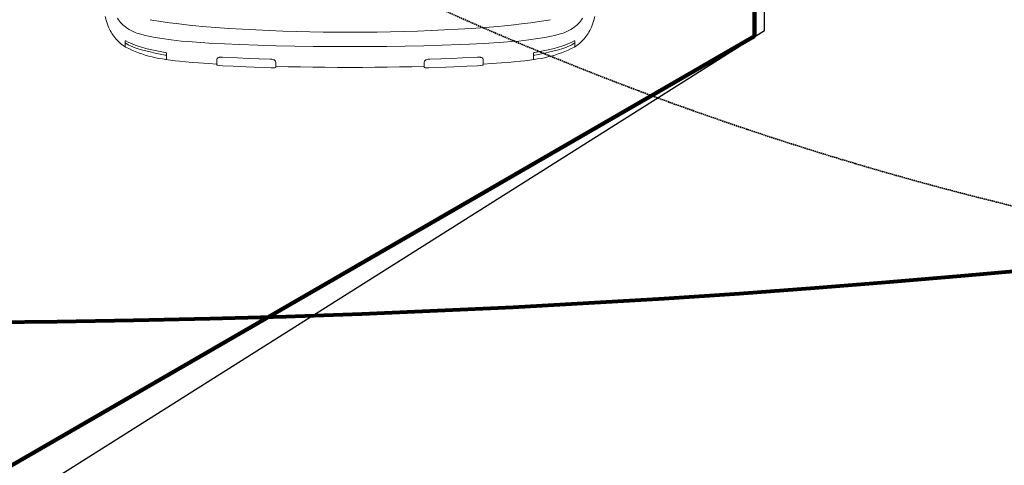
# Model space of a CAD drawing. Header units: millimetres. Extents: x 2204655785 to 2205143108, y 485765510 to 486291538.
# Tile 77 of 156: x 2204984770 to 2204989310, y 486153247 to 486155301. Entities that reach past the tile are written whole.
import ezdxf
from ezdxf.enums import TextEntityAlignment as Align
from ezdxf.lldxf.tags import DXFTag

# ---------------------------------------------------------------- set-up
doc = ezdxf.new("R2010")
doc.units = ezdxf.units.MM
doc.linetypes.add('DASHED2', pattern=[9.525, 6.35, -3.175])
for name, color, linetype in [('206ППР Панелевоз', 7, 'Continuous'), ('ППР_Автокран СКАТ-40', 7, 'Continuous'), ('ППР_Автокран_Опасная зона', 1, 'Continuous'), ('ППР_Автокран_Стрела', 7, 'Continuous'), ('ППР_Автокран_Стрела_15м', 7, 'Continuous'), ('ППР_Дороги рабочие', 30, 'Continuous'), ('ППР_Опасная зона от крана', 1, 'Continuous'), ('ППР_Разрез', 5, 'Continuous'), ('ППР_СКЛАД №2', 7, 'Continuous'), ('ППР_Стрела', 7, 'Continuous')]:
    doc.layers.add(name, color=color, linetype=linetype)
doc.styles.add('ППРк_М1-1', font='GOST_Common Italic.ttf', dxfattribs={"height": 800})
doc.styles.add('ППРк_М1-1кран', font='GOST_Common Italic.ttf', dxfattribs={"width": 0.8, "height": 600})
tags = doc.linetypes.add('опасная зона_Кран', pattern='A,30,-8,4,-8,30,-8,4,-8,30,-8,4,[230,Bbox.shx,S=2.5,R=0,X=0,Y=-10],-6', length=148).pattern_tags.tags
tags[24] = DXFTag(74, 5)

# ---------------------------------------------------------------- blocks, each defined once
blk = doc.blocks.new('*U374')
at = {"layer": 'ППР_Опасная зона от крана', "linetype": 'опасная зона_Кран', "lineweight": 80, "ltscale": 100}
blk.add_arc((29475, 0), 54570, 270, 90, dxfattribs=at)
at = {"style": 'ППРк_М1-1', "width": 0.8}
for tag, p, height, flags in [('ОПАСНАЯ_ЗОНА', (25480.86, 21929.55), 800, 1), ('ОТЛЕТ_ГРУЗА', (25413.72, 20678.22), 800, 1), ('Кол-во_элементов', (2695.66, -1978.25), 1200, 8)]:
    blk.add_attdef(tag, p, '', height=height, dxfattribs=dict(at, flags=flags))
at = {"style": 'ППРк_М1-1', "width": 0.8, "flags": 8}
blk.add_attdef('МАРКА_КРАНА', text='', height=1200, dxfattribs=at).set_placement((8837.5, 818.17), align=Align.CENTER)
blk.add_attdef('ВЫСОТА', text='', height=1200, dxfattribs=at).set_placement((9134.89, -8454.02), align=Align.MIDDLE_CENTER)
at = {"layer": 'Defpoints', "style": 'ППРк_М1-1', "width": 0.8, "flags": 1}
for tag, p in [('МАКСИМАЛЬНАЯ_ДЛИНА_ГРУЗА', (25470.43, 19233.22)), ('ШИРИНА_ГРУЗА', (25397.01, 17803.51))]:
    blk.add_attdef(tag, p, '', height=800, dxfattribs=at)
at = {"layer": 'ППР_Разрез', "style": 'ППРк_М1-1кран', "width": 0.8, "flags": 8}
for tag, p in [('РАЗРЕЗ2', (-1027.85, 55181.17)), ('РАЗРЕЗ', (-1731.87, -54129.29))]:
    blk.add_attdef(tag, p, '', height=800, dxfattribs=at)
at = {"layer": 'ППР_Стрела', "style": 'ППРк_М1-1кран', "width": 0.8, "flags": 8}
for tag, p in [('ВЫСОТА_КРЮКА_ГОРИЗ', (-22781.64, 24557.61)), ('ВЫСОТА_КРЮКА_НАКЛ', (-23522.06, 23711.4)), ('ГАБАРИТ_СТРЕЛЫ', (-25019.84, 21408.72)), ('ВЫЛЕТ', (-19745.38, 16966.54))]:
    blk.add_attdef(tag, p, '', height=800, rotation=317, dxfattribs=at)
blk = doc.blocks.new('*U778')
at = {"layer": 'ППР_Автокран_Опасная зона', "color": 1, "linetype": 'опасная зона_Кран', "lineweight": 80, "ltscale": 100}
blk.add_arc((-3.65, 4.56), 29000, 319.788537, 219.788112, dxfattribs=at)
at = {"layer": 'ППР_Автокран_Стрела', "lineweight": 50}
blk.add_arc((-3.65, 4.56), 18000, 319.786841, 219.78643, dxfattribs=at)
at = {"layer": 'ППР_Автокран_Стрела_15м', "linetype": 'DASHED2', "lineweight": 35}
blk.add_arc((0.22, 1.42), 15000, 319.786203, 219.767437, dxfattribs=at)
blk = doc.blocks.new('*U789')
at = {"layer": '206ППР Панелевоз', "lineweight": 5}
for p, q in [((2061.9, 2578.7), (2044.3, 2583.6)), ((2062, 2578.7), (2061.9, 2578.7)), ((2076.1, 2574), (2062, 2578.7)), ((2089.9, 2568.7), (2076.1, 2574)), ((2096.7, 2565.7), (2089.9, 2568.7)), ((2103.4, 2562.5), (2096.7, 2565.7)), ((2110.1, 2559.1), (2103.4, 2562.5)), ((2116.6, 2555.6), (2110.1, 2559.1)), ((2122.9, 2551.8), (2116.6, 2555.6)), ((2129.2, 2547.7), (2122.9, 2551.8)), ((2135.2, 2543.5), (2129.2, 2547.7)), ((2141.2, 2539), (2135.2, 2543.5)), ((2053, 2525.5), (2059.8, 2521.1)), ((2059.8, 2521.1), (2066.4, 2516.4)), ((2066.4, 2516.4), (2072.7, 2511.4)), ((2072.7, 2511.4), (2078.7, 2506.1)), ((2078.7, 2506.1), (2084.3, 2500.4)), ((2084.3, 2500.4), (2088.5, 2495.7)), ((2147.2, 2534), (2141.2, 2539)), ((2153, 2528.8), (2147.2, 2534)), ((2158.6, 2523.4), (2153, 2528.8)), ((2164, 2517.8), (2158.6, 2523.4)), ((2169.1, 2511.9), (2164, 2517.8)), ((2174, 2505.8), (2169.1, 2511.9)), ((2178.1, 2500.3), (2174, 2505.8)), ((2182, 2494.6), (2178.1, 2500.3)), ((2088.5, 2495.7), (2094.6, 2487.9)), ((2094.6, 2487.9), (2100.2, 2479.8)), ((2100.2, 2479.8), (2105.3, 2471.5)), ((2105.3, 2471.5), (2110.1, 2462.9)), ((2110.1, 2462.9), (2114.4, 2454)), ((2114.4, 2454), (2118.3, 2445)), ((2156.7, 2491), (2156.4, 2490.6)), ((2156.4, 2490.6), (2156.4, 2490)), ((2156.4, 2490), (2157, 2488)), ((2157.1, 2491.1), (2156.7, 2491)), ((2157, 2488), (2163.2, 2477)), ((2171.2, 2491.1), (2157.1, 2491.1)), ((2163.2, 2477), (2168.4, 2466.4)), ((2167.9, 2490), (2168, 2490.6)), ((2168.5, 2488), (2167.9, 2490)), ((2168, 2490.6), (2168.2, 2491)), ((2168.2, 2491), (2168.6, 2491.1)), ((2168.4, 2466.4), (2173.1, 2455.7)), ((2174.8, 2477), (2168.5, 2488)), ((2168.6, 2491.1), (2182.8, 2491.1)), ((2173.1, 2455.7), (2177.2, 2444.7)), ((2180, 2466.4), (2174.8, 2477)), ((2184.6, 2455.7), (2180, 2466.4)), ((2185.7, 2488.8), (2182, 2494.6)), ((2182.8, 2491.1), (2182.8, 2491.1)), ((2182.8, 2491.1), (2183.6, 2490.8)), ((2183.6, 2490.8), (2184.6, 2490)), ((2184.6, 2490), (2185.7, 2488.8)), ((2188.7, 2444.7), (2184.6, 2455.7)), ((2185.7, 2488.8), (2193, 2474.1)), ((2193, 2474.1), (2199.8, 2459.3)), ((2199.8, 2459.3), (2206.2, 2444.3)), ((2118.3, 2445), (2121.2, 2437.2)), ((2121.2, 2437.2), (2123.7, 2429.3)), ((2123.7, 2429.3), (2128.1, 2413.2)), ((2128.1, 2413.2), (2132, 2397)), ((2177.2, 2444.7), (2180.5, 2434.7)), ((2180.5, 2434.7), (2186.4, 2415)), ((2186.4, 2415), (2191.9, 2395.2)), ((2192, 2434.7), (2188.7, 2444.7)), ((2198, 2415), (2192, 2434.7)), ((2203.4, 2395.2), (2198, 2415)), ((2206.2, 2444.3), (2212.1, 2429.1)), ((2212.1, 2429.1), (2217.5, 2413.7)), ((2217.5, 2413.7), (2222.5, 2398.2)), ((2059.6, 2377), (2062.7, 2362.2)), ((2062.7, 2362.2), (2065.4, 2347.3)), ((2132, 2397), (2135.2, 2382.4)), ((2135.2, 2382.4), (2138.2, 2367.8)), ((2138.2, 2367.8), (2141, 2352.5)), ((2191.9, 2395.2), (2196.9, 2375.2)), ((2196.9, 2375.2), (2202.1, 2352.2)), ((2208.4, 2375.2), (2203.4, 2395.2)), ((2213.6, 2352.2), (2208.4, 2375.2)), ((2222.5, 2398.2), (2227.1, 2382.5)), ((2227.1, 2382.5), (2231.1, 2366.7)), ((2231.1, 2366.7), (2234.7, 2350.8)), ((2065.4, 2347.3), (2070.1, 2317.3)), ((2070.1, 2317.3), (2074.2, 2287.3)), ((2141, 2352.5), (2146.4, 2319.3)), ((2146.4, 2319.3), (2152.2, 2279.1)), ((2202.1, 2352.2), (2206.7, 2329)), ((2206.7, 2329), (2210.9, 2305.8)), ((2218.3, 2329), (2213.6, 2352.2)), ((2222.4, 2305.8), (2218.3, 2329)), ((2234.7, 2350.8), (2237.8, 2334.8)), ((2237.8, 2334.8), (2240.4, 2318.7)), ((2240.4, 2318.7), (2242.6, 2302.6)), ((2074.2, 2287.3), (2077.9, 2257.2)), ((2152.2, 2279.1), (2155.2, 2255.6)), ((2210.9, 2305.8), (2211.1, 2304.3)), ((2211.1, 2304.3), (2211.8, 2302)), ((2211.8, 2302), (2212.9, 2300.5)), ((2212.9, 2300.5), (2213.5, 2300.1)), ((2213.5, 2300.1), (2214.1, 2299.9)), ((2214.1, 2299.9), (2229.6, 2300.2)), ((2222.7, 2304.3), (2222.4, 2305.8)), ((2223.4, 2302), (2222.7, 2304.3)), ((2224.5, 2300.5), (2223.4, 2302)), ((2225.1, 2300.1), (2224.5, 2300.5)), ((2225.6, 2299.9), (2225.1, 2300.1)), ((2241.2, 2300.2), (2225.6, 2299.9)), ((2241.8, 2300.5), (2241.2, 2300.2)), ((2242.2, 2301.2), (2241.8, 2300.5)), ((2242.6, 2302.6), (2242.2, 2301.2)), ((2242.6, 2302.6), (2245.8, 2281.7)), ((2245.8, 2281.7), (2248.8, 2260.7)), ((2077.9, 2257.2), (2084.5, 2196.9)), ((2155.2, 2255.6), (2157.9, 2232)), ((2157.9, 2232), (2160.9, 2200.7)), ((2248.8, 2260.7), (2251.3, 2239.7)), ((2251.3, 2239.7), (2254.3, 2210.8)), ((2084.5, 2196.9), (2087.5, 2166.8)), ((2160.9, 2200.7), (2163.9, 2161.5)), ((2254.3, 2210.8), (2256.9, 2181.9)), ((2256.9, 2181.9), (2259.1, 2152.9)), ((2087.5, 2166.8), (2090.3, 2136.6)), ((2090.3, 2136.6), (2095.3, 2076.1)), ((2163.9, 2161.5), (2165.2, 2141.9)), ((2165.2, 2141.9), (2169.4, 2069)), ((2259.1, 2152.9), (2262.1, 2106.7)), ((2262.1, 2106.7), (2264.2, 2068.2)), ((2095.3, 2076.1), (2099.9, 2014.1)), ((2169.4, 2069), (2172.6, 2004.5)), ((2232.5, 2051.9), (2232.3, 2048.6)), ((2232.3, 2048.6), (2232.3, 2042)), ((2233, 2055), (2232.5, 2051.9)), ((2233.7, 2057.9), (2233, 2055)), ((2234.6, 2060.5), (2233.7, 2057.9)), ((2235.8, 2062.8), (2234.6, 2060.5)), ((2237.2, 2064.6), (2235.8, 2062.8)), ((2238.7, 2066), (2237.2, 2064.6)), ((2241, 2067.3), (2238.7, 2066)), ((2243.2, 2068), (2241, 2067.3)), ((2245.5, 2068.2), (2243.2, 2068)), ((2264.2, 2068.2), (2245.5, 2068.2)), ((2267.1, 2068.2), (2264.2, 2068.2)), ((2268.5, 2067.5), (2267.1, 2068.2)), ((2268.8, 2067), (2268.5, 2067.5)), ((2269.1, 2066.2), (2268.8, 2067)), ((2269.8, 2063.2), (2269.1, 2066.2)), ((2270.7, 2055.3), (2269.8, 2063.2)), ((2271.7, 2041.5), (2270.7, 2055.3)), ((2099.9, 2014.1), (2103.8, 1952.1)), ((2172.6, 2004.5), (2174.4, 1963.8)), ((2232.3, 2042), (2235.7, 1972.6)), ((2274.2, 1992.5), (2271.7, 2041.5)), ((2174.4, 1963.8), (2177.5, 1878.8)), ((2235.7, 1972.6), (2237.9, 1922.5)), ((2277, 1932.2), (2274.2, 1992.5)), ((2103.8, 1952.1), (2107.1, 1889.9)), ((2237.9, 1922.5), (2239.8, 1872.5)), ((2278.4, 1895.7), (2277, 1932.2)), ((2277, 1932.2), (2277, 1932.2)), ((2107.1, 1889.9), (2109.9, 1827.8)), ((2177.5, 1878.8), (2180, 1793.9)), ((2239.8, 1872.5), (2241.5, 1822.5)), ((2281.1, 1816.9), (2278.4, 1895.7)), ((2109.9, 1827.8), (2112.2, 1765.7)), ((2241.5, 1822.5), (2241.8, 1816.9)), ((2241.8, 1816.9), (2242.2, 1814.2)), ((2281.2, 1806.3), (2281.1, 1816.9)), ((2180, 1793.9), (2181.8, 1708.9)), ((2242.2, 1814.2), (2243.2, 1809.4)), ((2243.2, 1809.4), (2244.2, 1806.5)), ((2244.2, 1806.5), (2245.3, 1804)), ((2245.3, 1804), (2246.7, 1801.8)), ((2246.7, 1801.8), (2248.6, 1799.6)), ((2248.6, 1799.6), (2250.5, 1798)), ((2250.5, 1798), (2252.6, 1797)), ((2252.6, 1797), (2255.5, 1796.3)), ((2255.5, 1796.3), (2256.9, 1796.3)), ((2256.9, 1796.3), (2275.1, 1796.3)), ((2275.1, 1796.3), (2276.5, 1739.2)), ((2275.1, 1796.3), (2278.9, 1796.2)), ((2278.9, 1796.2), (2279.7, 1796.7)), ((2279.7, 1796.7), (2280, 1796.8)), ((2280, 1796.8), (2280.4, 1797.4)), ((2280.4, 1797.4), (2280.9, 1800.6)), ((2280.9, 1800.6), (2281.2, 1806.3)), ((2112.2, 1765.7), (2114.1, 1703.5)), ((2276.5, 1739.2), (2277.6, 1682.2)), ((2114.1, 1703.5), (2115.5, 1641.3)), ((2181.8, 1708.9), (2183, 1623.9)), ((2277.6, 1682.2), (2278.4, 1625.1)), ((2115.5, 1641.3), (2116.6, 1579.2)), ((2183, 1623.9), (2183.7, 1538.9)), ((2278.4, 1625.1), (2279, 1568)), ((2116.6, 1579.2), (2117.2, 1517)), ((2279, 1568), (2279.4, 1511)), ((2117.2, 1517), (2117.4, 1454.8)), ((2183.7, 1538.9), (2183.9, 1453.9)), ((2279.4, 1511), (2279.5, 1453.9)), ((2117.4, 1454.8), (2117.2, 1392.6)), ((2183.9, 1453.9), (2183.7, 1368.9)), ((2183.9, 1453.9), (2183.9, 1453.9)), ((2279.5, 1453.9), (2279.4, 1396.9)), ((2117.2, 1392.6), (2116.6, 1330.4)), ((2183.7, 1368.9), (2183, 1283.9)), ((2279.4, 1396.9), (2279, 1339.8)), ((2116.6, 1330.4), (2115.5, 1268.2)), ((2279, 1339.8), (2278.4, 1282.7)), ((2183, 1283.9), (2181.8, 1198.9)), ((2278.4, 1282.7), (2277.6, 1225.7)), ((2115.5, 1268.2), (2114.1, 1206)), ((2114.1, 1206), (2112.2, 1143.9)), ((2181.8, 1198.9), (2180, 1114)), ((2277.6, 1225.7), (2276.5, 1168.6)), ((2112.2, 1143.9), (2109.9, 1081.7)), ((2276.5, 1168.6), (2275.1, 1111.6)), ((2180, 1114), (2177.5, 1029)), ((2241.5, 1085.3), (2241.8, 1090.9)), ((2241.8, 1090.9), (2242.2, 1093.6)), ((2242.2, 1093.6), (2243.2, 1098.4)), ((2243.2, 1098.4), (2244.2, 1101.3)), ((2244.2, 1101.3), (2245.3, 1103.9)), ((2245.3, 1103.9), (2246.7, 1106.1)), ((2246.7, 1106.1), (2248.6, 1108.3)), ((2248.6, 1108.3), (2250.5, 1109.8)), ((2250.5, 1109.8), (2252.6, 1110.8)), ((2252.6, 1110.8), (2255.5, 1111.5)), ((2255.5, 1111.5), (2256.9, 1111.6)), ((2256.9, 1111.6), (2275.1, 1111.6)), ((2275.1, 1111.6), (2278.9, 1111.7)), ((2281.1, 1090.9), (2278.4, 1012.1)), ((2278.9, 1111.7), (2279.7, 1111.2)), ((2279.7, 1111.2), (2280, 1111.1)), ((2280, 1111.1), (2280.4, 1110.4)), ((2280.4, 1110.4), (2280.9, 1107.3)), ((2280.9, 1107.3), (2281.2, 1101.6)), ((2281.2, 1101.6), (2281.1, 1090.9)), ((2109.9, 1081.7), (2107.1, 1019.6)), ((2239.8, 1035.3), (2241.5, 1085.3)), ((2107.1, 1019.6), (2103.8, 957.5)), ((2177.5, 1029), (2174.4, 944.1)), ((2237.9, 985.3), (2239.8, 1035.3)), ((2278.4, 1012.1), (2277, 975.6)), ((2103.8, 957.5), (2099.9, 895.4)), ((2235.7, 935.3), (2237.9, 985.3)), ((2277, 975.6), (2274.2, 915.4)), ((2277, 975.6), (2277, 975.6)), ((2174.4, 944.1), (2171.2, 875.3)), ((2232.3, 865.9), (2235.7, 935.3)), ((2274.2, 915.4), (2271.7, 866.4)), ((2099.9, 895.4), (2095.3, 833.4)), ((2171.2, 875.3), (2167.3, 802.4)), ((2232.3, 859.2), (2232.3, 865.9)), ((2271.7, 866.4), (2270.7, 852.5)), ((2095.3, 833.4), (2090.3, 773)), ((2232.5, 856), (2232.3, 859.2)), ((2233, 852.9), (2232.5, 856)), ((2233.7, 849.9), (2233, 852.9)), ((2234.6, 847.3), (2233.7, 849.9)), ((2235.8, 845.1), (2234.6, 847.3)), ((2237.2, 843.2), (2235.8, 845.1)), ((2238.7, 841.9), (2237.2, 843.2)), ((2241, 840.6), (2238.7, 841.9)), ((2243.2, 839.8), (2241, 840.6)), ((2245.5, 839.6), (2243.2, 839.8)), ((2264.2, 839.6), (2245.5, 839.6)), ((2262.1, 801.2), (2264.2, 839.6)), ((2267.1, 839.6), (2264.2, 839.6)), ((2268.5, 840.4), (2267.1, 839.6)), ((2268.8, 840.8), (2268.5, 840.4)), ((2269.1, 841.6), (2268.8, 840.8)), ((2269.8, 844.6), (2269.1, 841.6)), ((2270.7, 852.5), (2269.8, 844.6)), ((2090.3, 773), (2087.5, 742.8)), ((2167.3, 802.4), (2165.2, 766)), ((2259.1, 754.9), (2262.1, 801.2)), ((2087.5, 742.8), (2084.5, 712.6)), ((2162.4, 726.7), (2160.9, 707.1)), ((2165.2, 766), (2162.4, 726.7)), ((2256.9, 726), (2259.1, 754.9)), ((2084.5, 712.6), (2077.9, 652.3)), ((2160.9, 707.1), (2157.9, 675.8)), ((2251.3, 668.2), (2254.3, 697)), ((2254.3, 697), (2256.9, 726)), ((2077.9, 652.3), (2074.2, 622.3)), ((2155.2, 652.2), (2152.2, 628.7)), ((2157.9, 675.8), (2155.2, 652.2)), ((2245.8, 626.2), (2248.8, 647.2)), ((2248.8, 647.2), (2251.3, 668.2)), ((2070.1, 592.2), (2065.4, 562.3)), ((2074.2, 622.3), (2070.1, 592.2)), ((2152.2, 628.7), (2146.4, 588.6)), ((2206.7, 578.8), (2210.9, 602)), ((2210.9, 602), (2211.1, 603.8)), ((2211.1, 603.8), (2211.8, 606)), ((2211.8, 606), (2212.9, 607.6)), ((2212.9, 607.6), (2213.5, 608)), ((2213.5, 608), (2214.1, 608.1)), ((2214.1, 608.1), (2229.6, 607.8)), ((2218.3, 578.8), (2222.4, 602)), ((2222.4, 602), (2222.7, 603.5)), ((2222.7, 603.5), (2223.4, 605.8)), ((2223.4, 605.8), (2224.5, 607.4)), ((2224.5, 607.4), (2225.1, 607.8)), ((2225.1, 607.8), (2225.6, 607.9)), ((2225.6, 607.9), (2241.2, 607.6)), ((2242.6, 605.3), (2240.4, 589.1)), ((2241.2, 607.6), (2241.8, 607.4)), ((2241.8, 607.4), (2242.2, 606.6)), ((2242.2, 606.6), (2242.6, 605.3)), ((2242.6, 605.3), (2245.8, 626.2)), ((2062.7, 547.4), (2059.6, 532.5)), ((2065.4, 562.3), (2062.7, 547.4)), ((2141, 555.4), (2138.2, 540.1)), ((2146.4, 588.6), (2141, 555.4)), ((2196.9, 532.6), (2202.1, 555.7)), ((2202.1, 555.7), (2206.7, 578.8)), ((2208.4, 532.6), (2213.6, 555.7)), ((2213.6, 555.7), (2218.3, 578.8)), ((2234.7, 557), (2231.1, 541.1)), ((2237.8, 573), (2234.7, 557)), ((2240.4, 589.1), (2237.8, 573)), ((2132, 510.9), (2128.1, 494.7)), ((2135.2, 525.4), (2132, 510.9)), ((2138.2, 540.1), (2135.2, 525.4)), ((2186.4, 492.9), (2191.9, 512.7)), ((2191.9, 512.7), (2196.9, 532.6)), ((2198, 492.9), (2203.4, 512.7)), ((2203.4, 512.7), (2208.4, 532.6)), ((2222.5, 509.6), (2217.5, 494.1)), ((2227.1, 525.3), (2222.5, 509.6)), ((2231.1, 541.1), (2227.1, 525.3)), ((2118.3, 462.8), (2114.4, 453.8)), ((2121.2, 470.6), (2118.3, 462.8)), ((2123.7, 478.6), (2121.2, 470.6)), ((2128.1, 494.7), (2123.7, 478.6)), ((2173.1, 452.2), (2177.2, 463.1)), ((2177.2, 463.1), (2180.5, 473.2)), ((2180.5, 473.2), (2186.4, 492.9)), ((2184.6, 452.2), (2188.7, 463.1)), ((2188.7, 463.1), (2192, 473.2)), ((2192, 473.2), (2198, 492.9)), ((2206.2, 463.5), (2199.8, 448.5)), ((2212.1, 478.7), (2206.2, 463.5)), ((2217.5, 494.1), (2212.1, 478.7)), ((2088.5, 412.2), (2084.3, 407.5)), ((2094.6, 419.9), (2088.5, 412.2)), ((2100.2, 428), (2094.6, 419.9)), ((2105.3, 436.4), (2100.2, 428)), ((2110.1, 445), (2105.3, 436.4)), ((2114.4, 453.8), (2110.1, 445)), ((2156.4, 417.8), (2157, 419.8)), ((2156.4, 417.2), (2156.4, 417.8)), ((2156.7, 416.9), (2156.4, 417.2)), ((2157.1, 416.7), (2156.7, 416.9)), ((2157, 419.8), (2163.2, 430.9)), ((2171.2, 416.7), (2157.1, 416.7)), ((2163.2, 430.9), (2168.4, 441.4)), ((2167.9, 417.8), (2168.5, 419.8)), ((2168, 417.2), (2167.9, 417.8)), ((2168.2, 416.9), (2168, 417.2)), ((2168.6, 416.7), (2168.2, 416.9)), ((2168.4, 441.4), (2173.1, 452.2)), ((2168.5, 419.8), (2174.8, 430.9)), ((2182.8, 416.7), (2168.6, 416.7)), ((2168.6, 416.7), (2168.6, 416.7)), ((2174.8, 430.9), (2180, 441.4)), ((2178.1, 407.6), (2182, 413.3)), ((2180, 441.4), (2184.6, 452.2)), ((2182, 413.3), (2185.7, 419.1)), ((2183.6, 417.1), (2182.8, 416.7)), ((2182.8, 416.7), (2182.8, 416.7)), ((2184.6, 417.8), (2183.6, 417.1)), ((2185.7, 419.1), (2184.6, 417.8)), ((2193, 433.7), (2185.7, 419.1)), ((2199.8, 448.5), (2193, 433.7)), ((2059.8, 386.7), (2053, 382.4)), ((2066.4, 391.4), (2059.8, 386.7)), ((2072.7, 396.4), (2066.4, 391.4)), ((2078.7, 401.8), (2072.7, 396.4)), ((2084.3, 407.5), (2078.7, 401.8)), ((2129.2, 360.1), (2135.2, 364.4)), ((2135.2, 364.4), (2141.2, 368.9)), ((2141.2, 368.9), (2147.2, 373.8)), ((2147.2, 373.8), (2153, 379)), ((2153, 379), (2158.6, 384.4)), ((2158.6, 384.4), (2164, 390.1)), ((2164, 390.1), (2169.1, 396)), ((2169.1, 396), (2174, 402.1)), ((2174, 402.1), (2178.1, 407.6)), ((2044.3, 324.3), (2061.9, 329.1)), ((2061.9, 329.1), (2062, 329.2)), ((2062, 329.2), (2076.1, 333.8)), ((2076.1, 333.8), (2089.9, 339.2)), ((2089.9, 339.2), (2096.7, 342.2)), ((2096.7, 342.2), (2103.4, 345.3)), ((2103.4, 345.3), (2110.1, 348.7)), ((2110.1, 348.7), (2116.6, 352.3)), ((2116.6, 352.3), (2122.9, 356.1)), ((2122.9, 356.1), (2129.2, 360.1))]:
    blk.add_line(p, q, dxfattribs=at)
blk = doc.blocks.new('Бортовой панелевоз')
at = {"layer": 'ППР_СКЛАД №2'}
blk.add_blockref('*U789', (26722.3, 14240.3), dxfattribs=at)

msp = doc.modelspace()

# ---------------------------------------------------------------- block references
msp.add_blockref('*U374', (2204954762.1, 486208475.8))

# ---------------------------------------------------------------- next in the draw order: block references
at = {"layer": 'ППР_Автокран СКАТ-40', "rotation": 180}
msp.add_blockref('*U778', (2204992903.8, 486169018.3), dxfattribs=at)

# ---------------------------------------------------------------- next in the draw order: linework, layer by layer
at = {"layer": 'ППР_Дороги рабочие', "lineweight": 100}
for p, q in [((2204988158.3, 486164225.8), (2204988158.3, 486155225.8)), ((2204988158.3, 486155225.8), (2204984658.3, 486153205))]:
    msp.add_line(p, q, dxfattribs=at)

# ---------------------------------------------------------------- next in the draw order: block references
at = {"layer": 'ППР_Автокран СКАТ-40', "rotation": 270}
msp.add_blockref('*U778', (2204967067.2, 486180827.7), dxfattribs=at)

# ---------------------------------------------------------------- next in the draw order: linework, layer by layer
msp.add_lwpolyline([(2205009658.3, 486124028.5), (2205009658.3, 486132024), (2205003061.5, 486132109.7), (2205003061.5, 486152112.6), (2204998061.5, 486152112.6), (2204998061.5, 486141037.7), (2204984658.3, 486141037.7), (2204984658.3, 486153015.2), (2204988203.2, 486155251.7), (2204988203.2, 486164225.8), (2204997158.3, 486164225.8), (2204997158.3, 486176225.8), (2205002658.3, 486176225.8), (2205002658.3, 486201225.8), (2204973320, 486201225.8), (2204973320, 486185225.8), (2204960226.8, 486185225.8), (2204960218.2, 486172725.8), (2204966658.3, 486172725.8, -0.414214), (2204978658.3, 486160725.8), (2204978658.3, 486124028.5, -0.414214)], format="xyb")

# ---------------------------------------------------------------- next in the draw order: block references
at = {"rotation": 270}
msp.add_blockref('Бортовой панелевоз', (2204970598.4, 486184083.4), dxfattribs=at)

doc.saveas('drawing.dxf')
